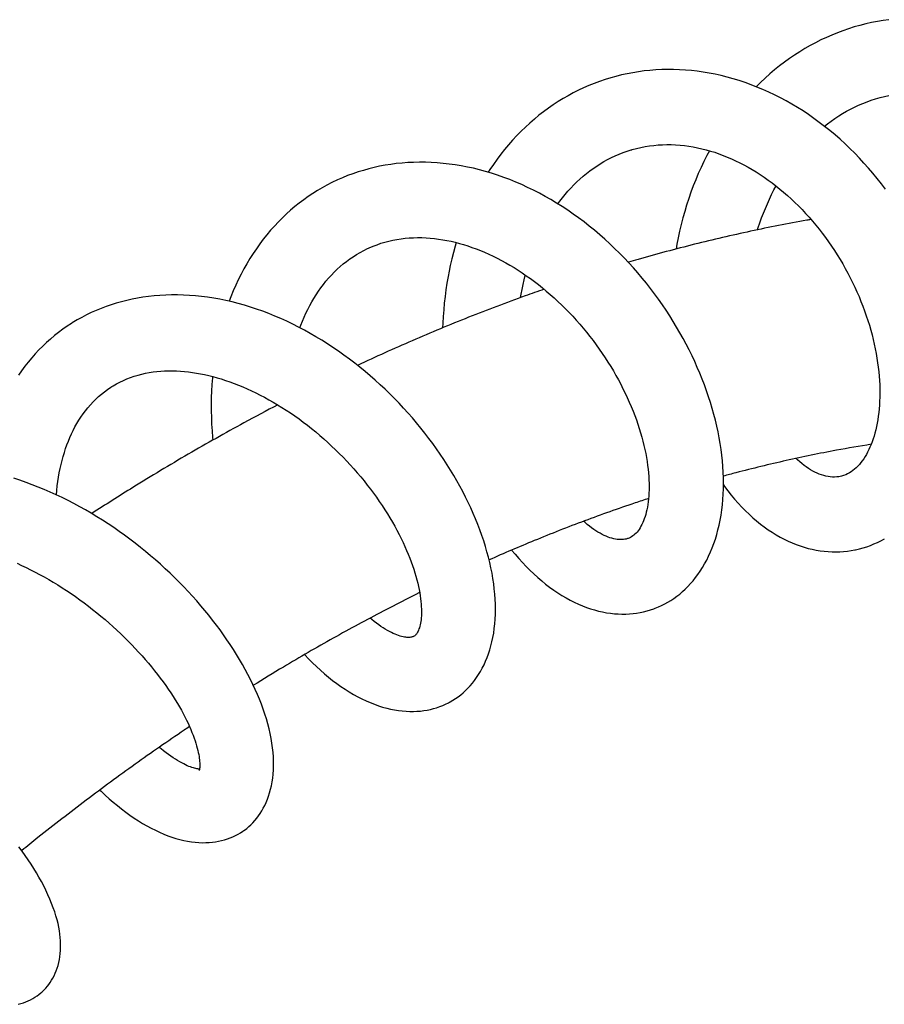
# Model space of a CAD drawing. Header units: millimetres. Extents: x 177 to 351, y 32 to 305.
# Tile 30 of 80: x 200.5 to 206.85, y 145.69 to 152.91. Entities that reach past the tile are written whole.
import ezdxf

# ---------------------------------------------------------------- set-up
doc = ezdxf.new("R2010")
doc.units = ezdxf.units.MM
doc.header["$LTSCALE"] = 30.734
doc.layers.get('0').update_dxf_attribs({"linetype": 'CONTINUOUS'})

msp = doc.modelspace()

# ---------------------------------------------------------------- linework, layer by layer
at = {"color": 7, "linetype": 'Continuous'}
for p, q in [((204.2151, 151.0365), (204.2161, 151.0406)), ((206.5366, 149.5645), (206.5271, 149.5623)), ((204.9779, 149.1104), (204.9723, 149.1082)), ((203.3977, 148.3893), (203.395, 148.3879)), ((203.4004, 148.3908), (203.3977, 148.3893))]:
    msp.add_line(p, q, dxfattribs=at)
for points in [[(206.8846, 152.9146), (206.8432, 152.9088), (206.8003, 152.9017), (206.7576, 152.8933), (206.7152, 152.8838), (206.673, 152.8731), (206.631, 152.8612), (206.5894, 152.8482), (206.548, 152.834), (206.507, 152.8186), (206.4663, 152.8022), (206.426, 152.7845), (206.386, 152.7658), (206.3464, 152.7459), (206.3072, 152.7249), (206.2685, 152.7028), (206.2302, 152.6795), (206.1923, 152.6552), (206.155, 152.6297), (206.1182, 152.6032), (206.0819, 152.5755), (206.0463, 152.5468), (206.0112, 152.5171), (205.9767, 152.4864), (205.9429, 152.4546), (205.9108, 152.4229)], [(206.8604, 151.6708), (206.8303, 151.7105), (206.7993, 151.7496), (206.7677, 151.788), (206.7354, 151.8257), (206.7023, 151.8627), (206.6686, 151.899), (206.6342, 151.9345), (206.599, 151.9693), (206.5632, 152.0033), (206.5267, 152.0366), (206.4895, 152.0691), (206.4517, 152.1007), (206.4133, 152.1314), (206.3743, 152.1612), (206.3349, 152.19), (206.295, 152.2178), (206.2546, 152.2445), (206.2137, 152.2703), (206.1724, 152.295), (206.1307, 152.3187), (206.0886, 152.3413), (206.0461, 152.3628), (206.0033, 152.3832), (205.9602, 152.4024), (205.9169, 152.4205), (205.8733, 152.4375), (205.8297, 152.4532), (205.7859, 152.4678), (205.7421, 152.4811), (205.6982, 152.4932), (205.6543, 152.5042), (205.6104, 152.5139), (205.5665, 152.5225), (205.5226, 152.5298), (205.4788, 152.536), (205.4349, 152.541), (205.3912, 152.5448), (205.3475, 152.5474), (205.304, 152.5488), (205.2605, 152.5491), (205.2173, 152.5482), (205.1742, 152.546), (205.1314, 152.5427), (205.0888, 152.5382), (205.0465, 152.5326), (205.0045, 152.5258), (204.9629, 152.5179), (204.9216, 152.5088)], [(204.8432, 152.4882), (204.8017, 152.4754), (204.7617, 152.4618), (204.722, 152.4471), (204.6828, 152.4313), (204.6439, 152.4144), (204.6056, 152.3963), (204.5677, 152.3772), (204.5302, 152.3569), (204.4933, 152.3356), (204.4569, 152.3132), (204.4209, 152.2897), (204.3855, 152.2651), (204.3507, 152.2395), (204.3163, 152.2128), (204.2826, 152.1851), (204.2494, 152.1563), (204.2168, 152.1264), (204.1849, 152.0955), (204.1537, 152.0637), (204.1232, 152.0308), (204.0935, 151.997), (204.0645, 151.9623), (204.0362, 151.9267), (204.0088, 151.8903), (203.9822, 151.8529), (203.9564, 151.8148), (203.9437, 151.795)], [(204.9216, 152.5088), (204.8807, 152.4986), (204.8431, 152.4882)], [(206.4124, 152.1321), (206.4347, 152.1498), (206.4615, 152.17), (206.4889, 152.1893), (206.5167, 152.2078), (206.545, 152.2254), (206.5738, 152.2422), (206.603, 152.2581), (206.6328, 152.2731), (206.663, 152.2872), (206.6937, 152.3004), (206.7248, 152.3125), (206.7562, 152.3237), (206.7879, 152.3338), (206.8199, 152.3429), (206.8521, 152.3509), (206.8844, 152.3578)], [(204.9973, 151.9602), (205.0012, 151.9614), (205.0323, 151.9697), (205.0636, 151.977), (205.0951, 151.9832), (205.1268, 151.9883), (205.1587, 151.9923), (205.1906, 151.9953), (205.2227, 151.9972), (205.2548, 151.998), (205.2871, 151.9977), (205.3194, 151.9965), (205.3517, 151.9942), (205.3839, 151.9909), (205.4161, 151.9866), (205.4483, 151.9813), (205.4802, 151.9751), (205.5121, 151.9679), (205.5437, 151.9599), (205.5751, 151.9509), (205.6063, 151.9412), (205.6373, 151.9305), (205.6682, 151.919), (205.6989, 151.9067), (205.7295, 151.8936), (205.76, 151.8795), (205.7905, 151.8647), (205.8208, 151.849), (205.851, 151.8324), (205.881, 151.8151), (205.9108, 151.7969), (205.9404, 151.7779), (205.9698, 151.7582), (205.9989, 151.7377), (206.0277, 151.7165), (206.0562, 151.6946), (206.0845, 151.6719), (206.1125, 151.6485), (206.1402, 151.6243), (206.1676, 151.5995), (206.1946, 151.5739), (206.2213, 151.5477), (206.2476, 151.5208), (206.2735, 151.4934), (206.2989, 151.4653), (206.3239, 151.4367), (206.3484, 151.4075), (206.3725, 151.3777), (206.3961, 151.3473), (206.4192, 151.3164), (206.4418, 151.2851), (206.4639, 151.2532), (206.4854, 151.221), (206.5063, 151.1884), (206.5265, 151.1555), (206.5462, 151.1223), (206.5652, 151.0887), (206.5836, 151.0548), (206.6014, 151.0207), (206.6185, 150.9864), (206.6349, 150.9518), (206.6507, 150.9171), (206.6658, 150.8822), (206.6803, 150.8472), (206.694, 150.8121), (206.707, 150.777), (206.7194, 150.7418), (206.731, 150.7067), (206.7418, 150.6716), (206.752, 150.6365), (206.7614, 150.6016), (206.7701, 150.5669), (206.7781, 150.5323), (206.7853, 150.4979), (206.7918, 150.4639), (206.7976, 150.4302), (206.8027, 150.3968), (206.807, 150.3639), (206.8107, 150.3313), (206.8136, 150.2991), (206.8159, 150.2672), (206.8175, 150.2358), (206.8184, 150.2048), (206.8186, 150.1743), (206.8182, 150.1444), (206.8172, 150.1152), (206.8156, 150.0865), (206.8133, 150.0585), (206.8105, 150.0311), (206.8071, 150.0043), (206.8031, 149.9782), (206.7987, 149.9528), (206.7936, 149.9282), (206.7881, 149.9043), (206.7822, 149.8812), (206.7758, 149.859), (206.7689, 149.8375), (206.7617, 149.8169), (206.7541, 149.797), (206.7461, 149.7778), (206.7377, 149.7594), (206.7289, 149.7416), (206.7197, 149.7246), (206.7102, 149.7083), (206.7002, 149.6927), (206.6899, 149.6779), (206.6792, 149.6638), (206.6682, 149.6506), (206.6569, 149.6382), (206.6453, 149.6266), (206.6334, 149.6159), (206.6212, 149.6061), (206.6086, 149.597), (206.5956, 149.5889), (206.5821, 149.5815), (206.5679, 149.575), (206.5528, 149.5693), (206.5366, 149.5645)], [(204.4551, 151.563), (204.4688, 151.5816), (204.4883, 151.6069), (204.5084, 151.6315), (204.5291, 151.6555), (204.5503, 151.6789), (204.5721, 151.7016), (204.5944, 151.7237), (204.6173, 151.745), (204.6408, 151.7656), (204.6648, 151.7855), (204.6894, 151.8046), (204.7146, 151.823), (204.7403, 151.8406), (204.7665, 151.8573), (204.7932, 151.8732), (204.8204, 151.8883), (204.8481, 151.9024), (204.8762, 151.9156), (204.9046, 151.9278), (204.9335, 151.9391), (204.9628, 151.9494), (204.9923, 151.9588), (204.9973, 151.9602)], [(205.567, 151.9533), (205.5487, 151.9185), (205.5269, 151.8747), (205.506, 151.8303), (205.486, 151.7854), (205.467, 151.7399), (205.4489, 151.6941), (205.4318, 151.6478), (205.4156, 151.6012), (205.4004, 151.5543), (205.3861, 151.507), (205.3728, 151.4593), (205.3605, 151.4114), (205.3491, 151.3633), (205.3387, 151.3148), (205.3292, 151.2662), (205.3231, 151.2312)], [(205.1649, 148.5931), (205.1693, 148.5947), (205.1934, 148.6045), (205.2169, 148.6152), (205.2401, 148.6269), (205.2628, 148.6395), (205.2851, 148.653), (205.3069, 148.6676), (205.3284, 148.6831), (205.3494, 148.6996), (205.37, 148.7171), (205.3901, 148.7356), (205.4098, 148.7551), (205.429, 148.7757), (205.4476, 148.7973), (205.4658, 148.8199), (205.4833, 148.8436), (205.5003, 148.8684), (205.5167, 148.8942), (205.5324, 148.9211), (205.5475, 148.949), (205.5619, 148.978), (205.5755, 149.008), (205.5882, 149.0389), (205.6002, 149.0706), (205.6112, 149.1032), (205.6213, 149.1366), (205.6306, 149.1708), (205.6389, 149.206), (205.6464, 149.242), (205.6528, 149.2788), (205.6583, 149.3164), (205.6628, 149.3546), (205.6663, 149.3934), (205.6687, 149.4327), (205.6702, 149.4725), (205.6707, 149.5127), (205.6702, 149.5533), (205.6687, 149.5943), (205.6662, 149.6356), (205.6628, 149.6772), (205.6583, 149.719), (205.6529, 149.7612), (205.6465, 149.8035), (205.6392, 149.8461), (205.6308, 149.8888), (205.6216, 149.9318), (205.6114, 149.9748), (205.6002, 150.018), (205.5881, 150.0613), (205.5752, 150.1046), (205.5613, 150.1479), (205.5465, 150.1912), (205.5309, 150.2343), (205.5144, 150.2774), (205.497, 150.3204), (205.4788, 150.3632), (205.4597, 150.406), (205.4398, 150.4486), (205.4189, 150.4911), (205.3972, 150.5334), (205.3747, 150.5755), (205.3513, 150.6175), (205.3271, 150.6592), (205.3021, 150.7006), (205.2762, 150.7417), (205.2496, 150.7825), (205.2222, 150.823), (205.194, 150.863), (205.1651, 150.9027), (205.1354, 150.9419), (205.105, 150.9806), (205.0738, 151.0188), (205.0419, 151.0565), (205.0093, 151.0936), (204.976, 151.1302), (204.942, 151.1662), (204.9074, 151.2016), (204.872, 151.2364), (204.836, 151.2706), (204.7994, 151.304), (204.7622, 151.3367), (204.7244, 151.3687), (204.686, 151.3999), (204.6471, 151.4303), (204.6077, 151.4598), (204.5679, 151.4885), (204.5275, 151.5163), (204.4867, 151.5431), (204.4455, 151.569), (204.4038, 151.594), (204.3618, 151.618), (204.3193, 151.641), (204.2764, 151.663), (204.2332, 151.6841), (204.1896, 151.7041), (204.1458, 151.723), (204.1017, 151.7409), (204.0575, 151.7576), (204.0131, 151.7732), (203.9686, 151.7876), (203.9241, 151.8009), (203.8796, 151.8129), (203.8351, 151.8238), (203.7906, 151.8335), (203.7462, 151.842), (203.7019, 151.8493), (203.6577, 151.8554), (203.6137, 151.8604), (203.5698, 151.8642), (203.5261, 151.8668), (203.4826, 151.8682), (203.4392, 151.8685), (203.3962, 151.8676), (203.3535, 151.8656), (203.3112, 151.8624), (203.2693, 151.8581), (203.2278, 151.8527), (203.1868, 151.8461), (203.1463, 151.8385), (203.1061, 151.8297), (203.0664, 151.8199), (203.0272, 151.809), (202.9884, 151.7971), (202.95, 151.784), (202.912, 151.7699)], [(202.912, 151.7699), (202.8743, 151.7546), (202.8365, 151.7381)], [(202.8365, 151.7381), (202.7963, 151.7189), (202.7603, 151.7005), (202.7249, 151.681), (202.6901, 151.6605), (202.6558, 151.639), (202.6222, 151.6166), (202.5891, 151.5931), (202.5567, 151.5686), (202.5248, 151.5432), (202.4935, 151.5166), (202.4628, 151.4891), (202.4327, 151.4605), (202.4033, 151.4309), (202.3745, 151.4004), (202.3464, 151.3689), (202.3191, 151.3364), (202.2925, 151.3032), (202.2668, 151.269), (202.2418, 151.234), (202.2177, 151.1981), (202.1943, 151.1614), (202.1718, 151.1239), (202.1501, 151.0855), (202.1293, 151.0463), (202.1094, 151.0063), (202.0903, 150.9655), (202.0721, 150.9239), (202.0549, 150.8815), (202.0422, 150.8481)], [(205.9215, 151.3725), (205.9264, 151.3883), (205.9384, 151.4241), (205.9511, 151.4597), (205.9644, 151.495), (205.9784, 151.5298), (205.9931, 151.5643), (206.0085, 151.5983), (206.0245, 151.6319), (206.041, 151.6648), (206.0566, 151.6943)], [(203.0649, 151.2377), (203.071, 151.2405), (203.0992, 151.2525), (203.1277, 151.2634), (203.1565, 151.2733), (203.1855, 151.282), (203.2148, 151.2898), (203.2443, 151.2964), (203.274, 151.3021), (203.3039, 151.3067), (203.3341, 151.3103), (203.3644, 151.3129), (203.3949, 151.3145), (203.4256, 151.3152), (203.4563, 151.3149), (203.4871, 151.3137), (203.518, 151.3116), (203.5488, 151.3086), (203.5796, 151.3047), (203.6103, 151.2999), (203.6409, 151.2943), (203.6715, 151.288), (203.702, 151.2807), (203.7326, 151.2727), (203.7632, 151.2639), (203.7939, 151.2542), (203.8247, 151.2437), (203.8555, 151.2324), (203.8865, 151.2203), (203.9175, 151.2073), (203.9484, 151.1936), (203.9794, 151.1791), (204.0104, 151.1637), (204.0412, 151.1477), (204.072, 151.1308), (204.1026, 151.1132), (204.1331, 151.0949), (204.1633, 151.0759), (204.1934, 151.0562), (204.2232, 151.0358), (204.253, 151.0146), (204.2825, 150.9927), (204.312, 150.9701), (204.3413, 150.9467), (204.3704, 150.9226), (204.3993, 150.8978), (204.4278, 150.8725), (204.4559, 150.8465), (204.4836, 150.8201), (204.5109, 150.7931), (204.5378, 150.7656), (204.5642, 150.7376), (204.5902, 150.7091), (204.6158, 150.6801), (204.6408, 150.6507), (204.6654, 150.6208), (204.6895, 150.5905), (204.7131, 150.5598), (204.7362, 150.5287), (204.7588, 150.4973), (204.7807, 150.4656), (204.8021, 150.4336), (204.8228, 150.4015), (204.8429, 150.3692), (204.8623, 150.3368), (204.881, 150.3044), (204.899, 150.2719), (204.9164, 150.2392), (204.9331, 150.2065), (204.9492, 150.1737), (204.9646, 150.1409), (204.9793, 150.108), (204.9933, 150.0752), (205.0067, 150.0425), (205.0193, 150.0099), (205.0312, 149.9776), (205.0423, 149.9455), (205.0527, 149.9137), (205.0624, 149.8822), (205.0713, 149.8511), (205.0796, 149.8203), (205.0871, 149.7899), (205.0939, 149.7599), (205.1, 149.7303), (205.1054, 149.7011), (205.1101, 149.6723), (205.1142, 149.644), (205.1176, 149.6162), (205.1203, 149.589), (205.1224, 149.5624), (205.1239, 149.5365), (205.1247, 149.5114), (205.125, 149.487), (205.1247, 149.4634), (205.1238, 149.4406), (205.1225, 149.4184), (205.1206, 149.397), (205.1182, 149.3762), (205.1154, 149.3562), (205.1121, 149.337), (205.1084, 149.3185), (205.1043, 149.3008), (205.0998, 149.2839), (205.095, 149.2678), (205.0898, 149.2523), (205.0842, 149.2375), (205.0783, 149.2233), (205.0719, 149.2097), (205.0653, 149.1969), (205.0584, 149.185), (205.0512, 149.1739), (205.0439, 149.1637), (205.0365, 149.1545), (205.0289, 149.1461), (205.0212, 149.1385), (205.0133, 149.1317), (205.0051, 149.1255), (204.9965, 149.1199), (204.9875, 149.1149), (204.9779, 149.1104)], [(203.7093, 151.2788), (203.7015, 151.2531), (203.6886, 151.2062), (203.6767, 151.1591), (203.6657, 151.1117), (203.6569, 151.0702)], [(202.5607, 150.6538), (202.5677, 150.6726), (202.5797, 150.7025), (202.5923, 150.7319), (202.6054, 150.7605), (202.6191, 150.7886), (202.6334, 150.816), (202.6483, 150.843), (202.6639, 150.8696), (202.6803, 150.8957), (202.6973, 150.9214), (202.7151, 150.9465), (202.7335, 150.9709), (202.7526, 150.9948), (202.7723, 151.0179), (202.7926, 151.0403), (202.8135, 151.062), (202.8351, 151.0829), (202.8572, 151.103), (202.88, 151.1223), (202.9033, 151.1408), (202.9273, 151.1585), (202.9519, 151.1753), (202.9772, 151.1913), (203.0032, 151.2065), (203.0298, 151.2208)], [(203.0298, 151.2208), (203.0571, 151.2342), (203.0649, 151.2377)], [(203.6569, 151.0702), (203.649, 151.0288), (203.6406, 150.9806), (203.6333, 150.9321), (203.6268, 150.8833), (203.6213, 150.8343), (203.6168, 150.7851), (203.6132, 150.7358), (203.6105, 150.6864), (203.6094, 150.653)], [(204.1813, 150.8746), (204.1854, 150.8993), (204.1922, 150.9356), (204.1996, 150.9714), (204.2077, 151.0066), (204.2151, 151.0365)], [(203.6589, 147.9053), (203.6642, 147.9082), (203.6843, 147.9199), (203.7039, 147.9324), (203.723, 147.9459), (203.7417, 147.9603), (203.76, 147.9755), (203.7777, 147.9917), (203.795, 148.0089), (203.8118, 148.027), (203.828, 148.046), (203.8437, 148.066), (203.8588, 148.087), (203.8733, 148.1089), (203.8872, 148.1318), (203.9004, 148.1557), (203.9129, 148.1805), (203.9246, 148.2062), (203.9356, 148.233), (203.9458, 148.2606), (203.9552, 148.2893), (203.9637, 148.3188), (203.9714, 148.3494), (203.9781, 148.3809), (203.9839, 148.4134), (203.9886, 148.4468), (203.9924, 148.4811), (203.995, 148.5161), (203.9966, 148.5518), (203.9971, 148.5879), (203.9966, 148.6245), (203.995, 148.6615), (203.9924, 148.6989), (203.9887, 148.7367), (203.984, 148.7748), (203.9783, 148.8133), (203.9716, 148.852), (203.9639, 148.891), (203.9552, 148.9303), (203.9455, 148.9698), (203.9348, 149.0095), (203.9231, 149.0494), (203.9105, 149.0895), (203.897, 149.1296), (203.8825, 149.1699), (203.8671, 149.2102), (203.8508, 149.2505), (203.8337, 149.2909), (203.8157, 149.3312), (203.7968, 149.3713), (203.7772, 149.4114), (203.7568, 149.4513), (203.7355, 149.491), (203.7135, 149.5306), (203.6907, 149.57), (203.667, 149.6094), (203.6425, 149.6486), (203.6172, 149.6876), (203.5911, 149.7265), (203.5642, 149.7652), (203.5365, 149.8037), (203.508, 149.842), (203.4788, 149.8799), (203.4489, 149.9175), (203.4183, 149.9548), (203.3871, 149.9916), (203.3552, 150.0279), (203.3227, 150.0638), (203.2895, 150.0992), (203.2558, 150.1341), (203.2214, 150.1685), (203.1865, 150.2024), (203.1509, 150.2357), (203.1146, 150.2686), (203.0778, 150.3009), (203.0403, 150.3326), (203.0022, 150.3638), (202.9636, 150.3943), (202.9244, 150.4242), (202.8847, 150.4534), (202.8445, 150.4819), (202.8039, 150.5096), (202.7629, 150.5365), (202.7214, 150.5626), (202.6796, 150.5879), (202.6374, 150.6123), (202.5948, 150.6358), (202.5519, 150.6585), (202.5087, 150.6802), (202.4652, 150.701), (202.4214, 150.7208), (202.3773, 150.7397), (202.333, 150.7576), (202.2886, 150.7744), (202.2439, 150.7903), (202.199, 150.8051), (202.154, 150.8189), (202.1089, 150.8316), (202.0638, 150.8431), (202.0186, 150.8535), (201.9735, 150.8628), (201.9284, 150.8709), (201.8835, 150.8778), (201.8389, 150.8836), (201.7944, 150.8882), (201.7502, 150.8916), (201.7063, 150.8939), (201.6628, 150.8951), (201.6195, 150.8951), (201.5767, 150.8939), (201.5342, 150.8916), (201.4922, 150.8882), (201.4506, 150.8837), (201.4095, 150.8781), (201.369, 150.8714), (201.3291, 150.8636), (201.2898, 150.8548), (201.2511, 150.845), (201.213, 150.8342), (201.1754, 150.8223), (201.1383, 150.8094), (201.1016, 150.7955), (201.0655, 150.7805), (201.0299, 150.7645), (200.9949, 150.7476), (200.9605, 150.7297)], [(200.8908, 150.6891), (200.8853, 150.6857), (200.8531, 150.6647), (200.8215, 150.6427), (200.7905, 150.6198), (200.7602, 150.5959), (200.7305, 150.571), (200.7016, 150.5452), (200.6733, 150.5184), (200.6457, 150.4908), (200.6189, 150.4622), (200.5928, 150.4327), (200.5674, 150.4023), (200.5427, 150.3709), (200.5188, 150.3387), (200.4957, 150.3056)], [(200.9605, 150.7297), (200.9268, 150.7108), (200.8907, 150.6891)], [(201.1819, 150.2225), (201.1897, 150.2273), (201.2145, 150.2417), (201.2399, 150.2551), (201.2658, 150.2675), (201.2921, 150.2789), (201.3187, 150.2892), (201.3457, 150.2985), (201.373, 150.3067), (201.4005, 150.3139), (201.4282, 150.3201), (201.456, 150.3254), (201.484, 150.3297), (201.512, 150.333), (201.5402, 150.3355), (201.5685, 150.3372), (201.597, 150.338), (201.6258, 150.3381), (201.6547, 150.3373), (201.684, 150.3357), (201.7134, 150.3333), (201.743, 150.3302), (201.7727, 150.3263), (201.8024, 150.3216), (201.8322, 150.3162), (201.8622, 150.3101), (201.8924, 150.3032), (201.9229, 150.2955), (201.9536, 150.287), (201.9846, 150.2778), (202.0158, 150.2678), (202.0472, 150.257), (202.0788, 150.2454), (202.1106, 150.2331), (202.1425, 150.22), (202.1745, 150.2061), (202.2065, 150.1915), (202.2385, 150.1762), (202.2705, 150.1601), (202.3024, 150.1434), (202.3343, 150.1259), (202.366, 150.1078), (202.3977, 150.089), (202.4293, 150.0694), (202.4608, 150.0492), (202.4923, 150.0282), (202.5238, 150.0066), (202.5551, 149.9842), (202.5862, 149.9613), (202.617, 149.9377), (202.6474, 149.9137), (202.6776, 149.8891), (202.7074, 149.864), (202.7368, 149.8384), (202.7658, 149.8124), (202.7944, 149.7859), (202.8227, 149.7589), (202.8505, 149.7315), (202.8779, 149.7037), (202.9048, 149.6755), (202.9313, 149.6469), (202.9573, 149.618), (202.9828, 149.5887), (203.0077, 149.5592), (203.0321, 149.5295), (203.0558, 149.4996), (203.0789, 149.4696), (203.1013, 149.4396), (203.1231, 149.4095), (203.1442, 149.3793), (203.1647, 149.349), (203.1846, 149.3186), (203.2038, 149.2882), (203.2223, 149.2578), (203.2402, 149.2274), (203.2573, 149.1972), (203.2738, 149.167), (203.2895, 149.137), (203.3045, 149.1072), (203.3187, 149.0777), (203.3322, 149.0486), (203.3449, 149.0198), (203.3568, 148.9914), (203.368, 148.9635), (203.3785, 148.936), (203.3882, 148.9089), (203.3972, 148.8821), (203.4055, 148.8558), (203.4131, 148.8299), (203.4201, 148.8046), (203.4263, 148.7798), (203.4318, 148.7556), (203.4367, 148.732), (203.4409, 148.7092), (203.4445, 148.6871), (203.4474, 148.6659), (203.4498, 148.6454), (203.4515, 148.6257), (203.4528, 148.6069), (203.4535, 148.5888), (203.4537, 148.5716), (203.4535, 148.5552), (203.4529, 148.5397), (203.4518, 148.5249), (203.4504, 148.5109), (203.4486, 148.4977), (203.4465, 148.4852), (203.4441, 148.4735), (203.4415, 148.4626), (203.4386, 148.4525), (203.4356, 148.4432), (203.4324, 148.4347), (203.4291, 148.4271), (203.4258, 148.4205), (203.4226, 148.4147), (203.4195, 148.4097), (203.4164, 148.4055), (203.4135, 148.4019), (203.4106, 148.3988), (203.4075, 148.396), (203.4042, 148.3934), (203.4004, 148.3908)], [(201.92, 150.2962), (201.919, 150.2861), (201.9154, 150.2379), (201.9127, 150.1894), (201.911, 150.1408), (201.9103, 150.0921), (201.9105, 150.0433), (201.9115, 149.9944), (201.9135, 149.9456), (201.9165, 149.8968), (201.9202, 149.848), (201.9221, 149.8288)], [(200.7738, 149.4272), (200.7767, 149.4599), (200.7804, 149.4929), (200.7847, 149.5255), (200.7897, 149.5577), (200.7953, 149.5893), (200.8015, 149.6203), (200.8083, 149.6508), (200.8157, 149.6806), (200.8237, 149.7098), (200.8323, 149.7385), (200.8415, 149.7666), (200.8513, 149.7943), (200.8617, 149.8214), (200.8728, 149.8481), (200.8845, 149.8744), (200.897, 149.9002), (200.9102, 149.9256), (200.9241, 149.9505), (200.9388, 149.9749), (200.9542, 149.9987), (200.9703, 150.0221), (200.9872, 150.0448), (201.0049, 150.067), (201.0234, 150.0885), (201.0427, 150.1093), (201.0627, 150.1294), (201.0834, 150.1486), (201.1048, 150.167), (201.1269, 150.1846), (201.1497, 150.2012), (201.1732, 150.217), (201.182, 150.2226)], [(206.5273, 149.5624), (206.518, 149.5606), (206.5018, 149.5585), (206.4858, 149.5576), (206.47, 149.5577), (206.4542, 149.5589), (206.4384, 149.5611), (206.4225, 149.5642), (206.4065, 149.5683), (206.3905, 149.5733), (206.3744, 149.5792), (206.3584, 149.586), (206.3423, 149.5936), (206.3263, 149.602), (206.3104, 149.6113), (206.2944, 149.6214), (206.2785, 149.6323), (206.2625, 149.644), (206.2466, 149.6567), (206.2306, 149.6702), (206.2146, 149.6845), (206.2042, 149.6945)], [(202.1494, 146.9633), (202.1549, 146.9673), (202.171, 146.9797), (202.1866, 146.9928), (202.2017, 147.0068), (202.2163, 147.0215), (202.2305, 147.0371), (202.2441, 147.0536), (202.2571, 147.0708), (202.2697, 147.089), (202.2816, 147.108), (202.2929, 147.1279), (202.3036, 147.1487), (202.3137, 147.1704), (202.323, 147.193), (202.3316, 147.2166), (202.3394, 147.2411), (202.3463, 147.2665), (202.3524, 147.2929), (202.3576, 147.3203), (202.3618, 147.3487), (202.365, 147.378), (202.3671, 147.4082), (202.3682, 147.4393), (202.3681, 147.4711), (202.3668, 147.5037), (202.3644, 147.537), (202.3608, 147.571), (202.356, 147.6054), (202.35, 147.6404), (202.343, 147.6757), (202.3348, 147.7113), (202.3256, 147.7471), (202.3154, 147.7828), (202.3041, 147.8187), (202.292, 147.8547), (202.2788, 147.8908), (202.2647, 147.9269), (202.2496, 147.9633), (202.2336, 147.9997), (202.2167, 148.0363), (202.1988, 148.0729), (202.18, 148.1095), (202.1604, 148.1462), (202.14, 148.1828), (202.1188, 148.2193), (202.0968, 148.2557), (202.074, 148.2921), (202.0504, 148.3283), (202.0261, 148.3644), (202.001, 148.4004), (201.9751, 148.4364), (201.9484, 148.4722), (201.921, 148.5079), (201.8928, 148.5434), (201.8638, 148.5788), (201.8342, 148.614), (201.8038, 148.6489), (201.7728, 148.6836), (201.7411, 148.7181), (201.7087, 148.7522), (201.6757, 148.7859), (201.6421, 148.8194), (201.6079, 148.8525), (201.5731, 148.8852), (201.5377, 148.9175), (201.5018, 148.9493), (201.4652, 148.9808), (201.4281, 149.0117), (201.3905, 149.0422), (201.3523, 149.0722), (201.3137, 149.1017), (201.2745, 149.1306), (201.2349, 149.159), (201.1948, 149.1868), (201.1542, 149.214), (201.1132, 149.2406), (201.0718, 149.2665), (201.0301, 149.2918), (200.988, 149.3163), (200.9455, 149.3401), (200.9028, 149.3632), (200.8598, 149.3854), (200.8165, 149.4069), (200.7729, 149.4276), (200.729, 149.4474), (200.685, 149.4665), (200.6406, 149.4847), (200.596, 149.502), (200.5511, 149.5185), (200.506, 149.534), (200.4607, 149.5487)], [(205.6706, 149.4997), (205.6776, 149.4898), (205.702, 149.4573), (205.7269, 149.4258), (205.7524, 149.3954), (205.7783, 149.366), (205.8047, 149.3377), (205.8314, 149.3105), (205.8586, 149.2845), (205.8861, 149.2596), (205.914, 149.2358), (205.9422, 149.2132), (205.9707, 149.1917), (205.9994, 149.1715), (206.0284, 149.1524), (206.0576, 149.1345), (206.0869, 149.1178), (206.1163, 149.1023), (206.1458, 149.0881), (206.1754, 149.075), (206.2049, 149.0632), (206.2344, 149.0526), (206.2639, 149.0431), (206.2933, 149.0348), (206.3226, 149.0277), (206.3518, 149.0217), (206.3809, 149.0169), (206.4099, 149.0132), (206.4388, 149.0106), (206.4675, 149.0091), (206.496, 149.0087), (206.5243, 149.0095), (206.5525, 149.0113), (206.5803, 149.0142)], [(204.9724, 149.1082), (204.9665, 149.1061), (204.9563, 149.1032), (204.9461, 149.101), (204.9357, 149.0995), (204.925, 149.0987), (204.914, 149.0986), (204.9024, 149.0991), (204.8904, 149.1003), (204.8779, 149.1023), (204.8649, 149.105), (204.8515, 149.1084), (204.8376, 149.1127), (204.8235, 149.1177), (204.809, 149.1235), (204.7944, 149.1301), (204.7795, 149.1374), (204.7645, 149.1454), (204.7493, 149.1542), (204.734, 149.1637), (204.7185, 149.174), (204.7029, 149.1851), (204.6871, 149.197), (204.6711, 149.2098), (204.655, 149.2234), (204.6436, 149.2335)], [(206.6398, 149.024), (206.6692, 149.0308), (206.6961, 149.0382), (206.7227, 149.0466), (206.7492, 149.0561), (206.7753, 149.0667), (206.8012, 149.0783), (206.8269, 149.091), (206.8522, 149.1048)], [(204.1159, 149.0219), (204.1411, 148.9912), (204.1678, 148.9603), (204.1949, 148.9303), (204.2224, 148.9014), (204.2503, 148.8735), (204.2786, 148.8466), (204.3072, 148.8207), (204.3362, 148.796), (204.3654, 148.7723), (204.3949, 148.7497), (204.4248, 148.7283), (204.4548, 148.7081), (204.485, 148.6891), (204.5152, 148.6713), (204.5453, 148.6549), (204.5755, 148.6398), (204.6055, 148.6259), (204.6355, 148.6132), (204.6654, 148.6018), (204.6952, 148.5916), (204.7248, 148.5826), (204.7544, 148.5747), (204.7836, 148.5681), (204.8127, 148.5626), (204.8414, 148.5583), (204.8698, 148.5552), (204.8978, 148.5532), (204.9256, 148.5522), (204.9529, 148.5524), (204.98, 148.5536), (205.0067, 148.5559), (205.033, 148.5592), (205.0589, 148.5635), (205.0845, 148.5689), (205.1097, 148.5752), (205.1345, 148.5825), (205.159, 148.5909), (205.165, 148.5931)], [(206.5803, 149.0142), (206.608, 149.0181), (206.6354, 149.0231), (206.6399, 149.024)], [(200.4849, 148.925), (200.5181, 148.9099), (200.5513, 148.8941), (200.5846, 148.8777), (200.6178, 148.8607), (200.651, 148.8431), (200.6842, 148.8248), (200.7173, 148.8059), (200.7503, 148.7864), (200.7833, 148.7663), (200.8161, 148.7456), (200.8488, 148.7244), (200.8813, 148.7026), (200.9136, 148.6803), (200.9456, 148.6575), (200.9774, 148.6343), (201.0088, 148.6106), (201.0399, 148.5865), (201.0706, 148.5619), (201.1009, 148.537), (201.1308, 148.5118), (201.1603, 148.4862), (201.1893, 148.4604), (201.2178, 148.4343), (201.2458, 148.408), (201.2733, 148.3814), (201.3002, 148.3547), (201.3266, 148.3278), (201.3525, 148.3007), (201.3777, 148.2736), (201.4023, 148.2464), (201.4264, 148.2191), (201.4498, 148.1917), (201.4725, 148.1644), (201.4946, 148.137), (201.516, 148.1097), (201.5368, 148.0825), (201.5569, 148.0553), (201.5763, 148.0283), (201.595, 148.0014), (201.613, 147.9747), (201.6303, 147.9482), (201.6468, 147.9221), (201.6625, 147.8963), (201.6773, 147.871), (201.6914, 147.8461), (201.7047, 147.8217), (201.7173, 147.7976), (201.7291, 147.7739), (201.7403, 147.7507), (201.7507, 147.7279), (201.7603, 147.7057), (201.7693, 147.684), (201.7775, 147.6629), (201.785, 147.6425), (201.7918, 147.6228), (201.7979, 147.6038), (201.8033, 147.5856), (201.808, 147.5682), (201.8122, 147.5517), (201.8157, 147.536), (201.8187, 147.5212), (201.8211, 147.5072), (201.823, 147.4942), (201.8245, 147.4821), (201.8255, 147.4708), (201.8262, 147.4602), (201.8265, 147.4505), (201.8265, 147.4416), (201.8263, 147.4336), (201.8259, 147.4265), (201.8253, 147.4203), (201.8245, 147.4149), (201.8237, 147.4104), (201.8229, 147.4067), (201.8222, 147.4038), (201.8221, 147.4035)], [(203.395, 148.3879), (203.3905, 148.386), (203.3859, 148.3844), (203.3808, 148.3831), (203.3753, 148.3821), (203.3692, 148.3813), (203.3625, 148.3809), (203.355, 148.3809), (203.3469, 148.3813), (203.3381, 148.3823), (203.3285, 148.3837), (203.3184, 148.3857), (203.3078, 148.3883), (203.2966, 148.3915), (203.2849, 148.3953), (203.2728, 148.3997), (203.26, 148.4048), (203.2468, 148.4106), (203.2329, 148.4172), (203.2185, 148.4246), (203.2035, 148.4328), (203.1881, 148.4418), (203.1724, 148.4516), (203.1563, 148.4623), (203.1399, 148.4738), (203.1233, 148.486), (203.1065, 148.4991), (203.0893, 148.513), (203.0772, 148.5234)], [(202.5957, 148.2554), (202.5975, 148.2534), (202.6257, 148.2238), (202.6542, 148.1951), (202.6831, 148.1674), (202.7123, 148.1406), (202.7418, 148.1147), (202.7716, 148.0898), (202.8016, 148.066), (202.8319, 148.0432), (202.8624, 148.0214), (202.8931, 148.0008), (202.924, 147.9813), (202.9549, 147.963), (202.9858, 147.946), (203.0167, 147.9302), (203.0475, 147.9156), (203.0781, 147.9023), (203.1085, 147.8903), (203.1388, 147.8796), (203.1687, 147.8701), (203.1984, 147.8619), (203.2277, 147.8549), (203.2565, 147.8492), (203.285, 147.8446), (203.313, 147.8412), (203.3405, 147.8389), (203.3676, 147.8378), (203.3942, 147.8378), (203.4202, 147.8388), (203.4457, 147.8409), (203.4707, 147.8439), (203.4951, 147.8479), (203.519, 147.8529), (203.5423, 147.8588), (203.5652, 147.8655), (203.5876, 147.8732), (203.6095, 147.8818), (203.631, 147.8913)], [(203.631, 147.8913), (203.652, 147.9017), (203.6589, 147.9053)], [(201.8245, 147.4146), (201.8228, 147.4147), (201.8174, 147.4152), (201.8113, 147.416), (201.8044, 147.4172), (201.7968, 147.4188), (201.7884, 147.4209), (201.7792, 147.4235), (201.7693, 147.4266), (201.7586, 147.4304), (201.7472, 147.4348), (201.735, 147.4398), (201.722, 147.4456), (201.7084, 147.4522), (201.6941, 147.4595), (201.6791, 147.4677), (201.6636, 147.4766), (201.6475, 147.4864), (201.6309, 147.497), (201.6139, 147.5085), (201.5965, 147.5207), (201.5787, 147.5338), (201.5606, 147.5478), (201.5421, 147.5626), (201.528, 147.5743)], [(201.0925, 147.2607), (201.1015, 147.252), (201.1311, 147.2243), (201.161, 147.1975), (201.1911, 147.1716), (201.2214, 147.1465), (201.2519, 147.1223), (201.2826, 147.0991), (201.3135, 147.0768), (201.3445, 147.0555), (201.3757, 147.0352), (201.407, 147.0161), (201.4383, 146.998), (201.4696, 146.9811), (201.5007, 146.9654), (201.5316, 146.951), (201.5622, 146.9378), (201.5924, 146.926), (201.6223, 146.9154), (201.6517, 146.9061), (201.6807, 146.898), (201.7093, 146.8912), (201.7374, 146.8855), (201.765, 146.8811), (201.7921, 146.8778), (201.8187, 146.8757), (201.8446, 146.8747), (201.8699, 146.8748), (201.8946, 146.876), (201.9187, 146.8781), (201.9421, 146.8812), (201.9649, 146.8852), (201.9871, 146.8901), (202.0086, 146.8958), (202.0295, 146.9024), (202.0499, 146.9098), (202.0696, 146.918), (202.0887, 146.927), (202.1072, 146.9368), (202.1251, 146.9473)], [(202.1251, 146.9473), (202.1425, 146.9585), (202.1494, 146.9633)], [(200.6664, 145.7772), (200.6716, 145.782), (200.6841, 145.7942), (200.6961, 145.807), (200.7076, 145.8205), (200.7186, 145.8347), (200.729, 145.8495), (200.739, 145.8651), (200.7483, 145.8814), (200.7571, 145.8985), (200.7653, 145.9164), (200.7728, 145.935), (200.7797, 145.9544), (200.7858, 145.9744), (200.7911, 145.9951), (200.7955, 146.0163), (200.7991, 146.038), (200.8019, 146.0602), (200.8037, 146.0828), (200.8047, 146.1059), (200.8048, 146.1293), (200.8039, 146.1532), (200.8022, 146.1776), (200.7995, 146.2024), (200.7959, 146.2277), (200.7913, 146.2537), (200.7857, 146.2805), (200.7789, 146.3083), (200.7709, 146.3369), (200.7616, 146.3668), (200.751, 146.3975), (200.7391, 146.429), (200.726, 146.4609), (200.7118, 146.493), (200.6967, 146.5252), (200.6807, 146.5572), (200.6638, 146.5891), (200.6461, 146.6209), (200.6275, 146.6527), (200.6081, 146.6846), (200.5878, 146.7165), (200.5666, 146.7485), (200.5445, 146.7806), (200.5216, 146.8128), (200.4979, 146.8449)], [(200.4924, 145.6885), (200.5124, 145.6937), (200.5315, 145.6996), (200.55, 145.7063), (200.5676, 145.7137), (200.5846, 145.7218), (200.6009, 145.7304), (200.6165, 145.7398), (200.6316, 145.7497), (200.6461, 145.7603)], [(200.6461, 145.7603), (200.66, 145.7717), (200.6664, 145.7772)]]:
    msp.add_lwpolyline(points, dxfattribs=at)
for points, knots in [([(206.314, 151.4482), (206.3032, 151.4463), (206.1549, 151.4202), (205.8683, 151.364), (205.4555, 151.2681), (205.1572, 151.1879), (204.9962, 151.1412), (204.9725, 151.1343)], [0, 0, 0, 0, 0.032773, 0.451939, 0.875788, 1.3041, 1.378437, 1.378437, 1.378437, 1.378437]), ([(204.3542, 150.9363), (204.3077, 150.9201), (204.1219, 150.8545), (203.7978, 150.7319), (203.3876, 150.5618), (203.1175, 150.4401), (202.9846, 150.3778)], [0, 0, 0, 0, 0.147743, 0.591044, 1.039424, 1.479748, 1.479748, 1.479748, 1.479748]), ([(202.3993, 150.0881), (202.316, 150.0447), (202.0952, 149.9271), (201.7395, 149.7268), (201.3678, 149.5035), (201.1336, 149.3549), (201.0335, 149.2899)], [0, 0, 0, 0, 0.281729, 0.750442, 1.224372, 1.582474, 1.582474, 1.582474, 1.582474]), ([(206.7544, 149.7982), (206.6692, 149.7847), (206.4606, 149.7487), (206.1293, 149.6807), (205.8535, 149.6137), (205.7004, 149.573), (205.6697, 149.5647)], [0, 0, 0, 0, 0.258696, 0.634848, 1.014565, 1.110002, 1.110002, 1.110002, 1.110002]), ([(205.1208, 149.4007), (205.0878, 149.39), (204.9304, 149.3378), (204.6493, 149.238), (204.2922, 149.0979), (204.06, 148.9986), (203.9503, 148.9499)], [0, 0, 0, 0, 0.104121, 0.497216, 0.894681, 1.254777, 1.254777, 1.254777, 1.254777]), ([(203.4406, 148.7106), (203.3511, 148.6662), (203.138, 148.5577), (202.8036, 148.3767), (202.4866, 148.193), (202.2928, 148.0748), (202.2198, 148.0295)], [0, 0, 0, 0, 0.299577, 0.717382, 1.140562, 1.398437, 1.398437, 1.398437, 1.398437]), ([(201.7511, 147.7267), (201.7382, 147.718), (201.6039, 147.6276), (201.3492, 147.4507), (200.991, 147.1876), (200.7152, 146.9739), (200.5585, 146.8484), (200.519, 146.8164)], [0, 0, 0, 0, 0.046828, 0.485733, 0.930189, 1.379897, 1.532444, 1.532444, 1.532444, 1.532444])]:
    msp.add_open_spline(points, degree=3, knots=knots, dxfattribs=at)

doc.saveas('drawing.dxf')
